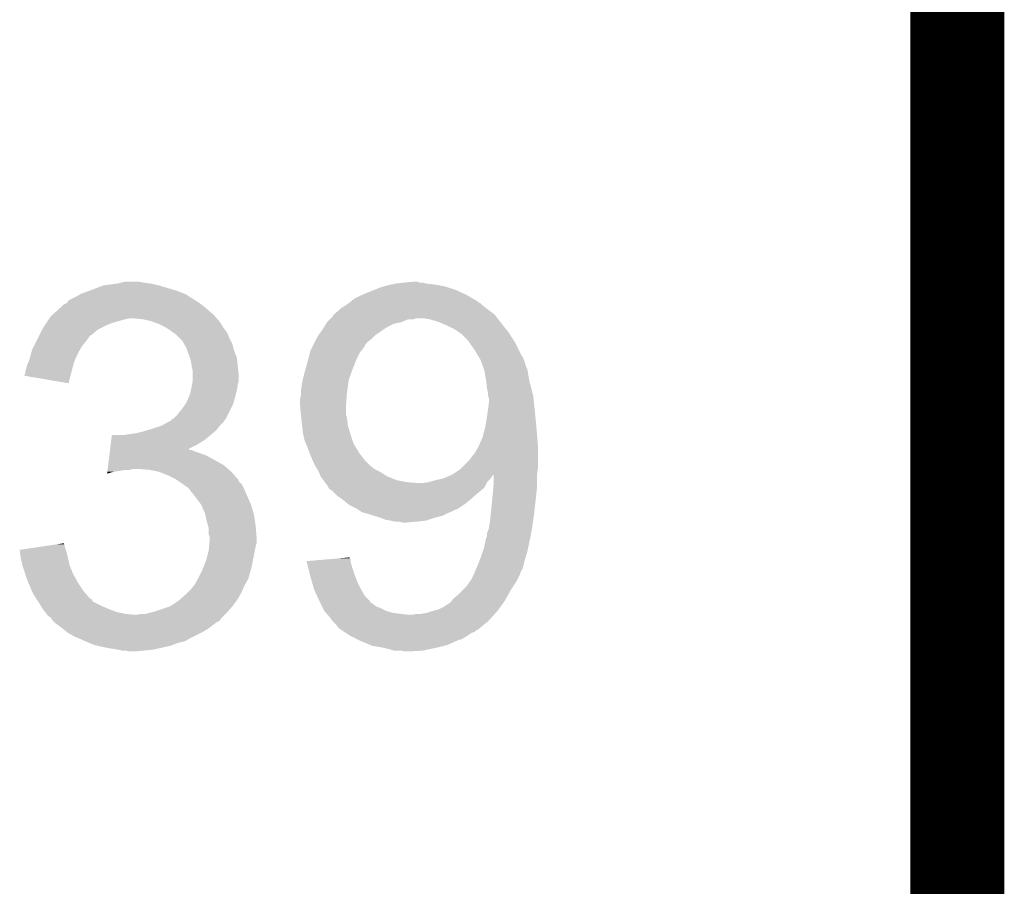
# Model space of a CAD drawing. Extents: x -4 to 126, y -8 to 66.
# Tile 196 of 256: x 123.23 to 125.89, y 6.28 to 8.61. Entities that reach past the tile are written whole.
import ezdxf

# ---------------------------------------------------------------- set-up
doc = ezdxf.new("R2010")
doc.units = 0
doc.layers.add('CLICKER_2_FOR_TMPM4L4A_V104_GKO', color=14, linetype='CONTINUOUS')
doc.layers.add('CLICKER_2_FOR_TMPM4L4A_V104_GTO', color=11, linetype='CONTINUOUS')

msp = doc.modelspace()

# ---------------------------------------------------------------- linework, layer by layer
at = {"layer": 'CLICKER_2_FOR_TMPM4L4A_V104_GKO', "const_width": 0.254}
msp.add_lwpolyline([(125.76302, -3.95986), (125.76302, 61.83376)], dxfattribs=at)
at = {"layer": 'CLICKER_2_FOR_TMPM4L4A_V104_GTO'}
for points in [[(123.456702, 7.89686), (123.4948, 7.90194), (123.606558, 7.89686), (123.583698, 7.90194)], [(123.4948, 7.90194), (123.50496, 7.90448), (123.583698, 7.90194), (123.56592, 7.90448)], [(123.50496, 7.90448), (123.515122, 7.90702), (123.56592, 7.90448), (123.550682, 7.90702)], [(124.223778, 7.89686), (124.23521, 7.8994), (124.364746, 7.89686), (124.35078, 7.8994)], [(124.23521, 7.8994), (124.246642, 7.90194), (124.35078, 7.8994), (124.327922, 7.90194)], [(124.246642, 7.90194), (124.2695, 7.90448), (124.327922, 7.90194), (124.317762, 7.90448)], [(124.2695, 7.90448), (124.294878, 7.907018), (124.310144, 7.90448), (124.305064, 7.907018)], [(124.294878, 7.907018), (124.294898, 7.90702), (124.305064, 7.907018), (124.294898, 7.90702)], [(123.391498, 7.871456), (123.39574, 7.874), (123.68276, 7.871456), (123.676404, 7.874)], [(123.39574, 7.874), (123.4167, 7.881622), (123.676404, 7.874), (123.65736, 7.881622)], [(123.4167, 7.881622), (123.42368, 7.88416), (123.65736, 7.881622), (123.6489, 7.88416)], [(123.42368, 7.88416), (123.456702, 7.89686), (123.6489, 7.88416), (123.606558, 7.89686)], [(124.156046, 7.87146), (124.1679, 7.87654), (124.43714, 7.87146), (124.425964, 7.87654)], [(124.1679, 7.87654), (124.186946, 7.88416), (124.425964, 7.87654), (124.4092, 7.88416)], [(124.186946, 7.88416), (124.206, 7.891782), (124.4092, 7.88416), (124.386332, 7.891782)], [(124.206, 7.891782), (124.214878, 7.894318), (124.386332, 7.891782), (124.378722, 7.894318)], [(124.214878, 7.894318), (124.223778, 7.89686), (124.378722, 7.894318), (124.364746, 7.89686)], [(123.3424, 7.83844), (123.350024, 7.84606), (123.730004, 7.83844), (123.72086, 7.84606)], [(123.350024, 7.84606), (123.357642, 7.848604), (123.72086, 7.84606), (123.717046, 7.848604)], [(123.357642, 7.848604), (123.362726, 7.856222), (123.717046, 7.848604), (123.70562, 7.856222)], [(123.362726, 7.856222), (123.377958, 7.86384), (123.70562, 7.856222), (123.692918, 7.86384)], [(123.377958, 7.86384), (123.383038, 7.86638), (123.692918, 7.86384), (123.68911, 7.86638)], [(123.383038, 7.86638), (123.387272, 7.86892), (123.68911, 7.86638), (123.6853, 7.86892)], [(123.387272, 7.86892), (123.391498, 7.871456), (123.6853, 7.86892), (123.68276, 7.871456)], [(124.11202, 7.84352), (124.11879, 7.848598), (124.48032, 7.84352), (124.47524, 7.848598)], [(124.11879, 7.848598), (124.122176, 7.851138), (124.47524, 7.848598), (124.470164, 7.851138)], [(124.122176, 7.851138), (124.12218, 7.85114), (124.470164, 7.851138), (124.470162, 7.85114)], [(124.12218, 7.85114), (124.125352, 7.853678), (124.470162, 7.85114), (124.467622, 7.853678)], [(124.125352, 7.853678), (124.134882, 7.861302), (124.467622, 7.853678), (124.454554, 7.861302)], [(124.134882, 7.861302), (124.15012, 7.86892), (124.454554, 7.861302), (124.441496, 7.86892)], [(124.15012, 7.86892), (124.156046, 7.87146), (124.441496, 7.86892), (124.43714, 7.87146)], [(123.320048, 7.81812), (123.336812, 7.83336), (123.753882, 7.81812), (123.7361, 7.83336)], [(123.336812, 7.83336), (123.3424, 7.83844), (123.7361, 7.83336), (123.730004, 7.83844)], [(124.078998, 7.818118), (124.08408, 7.8232), (124.513342, 7.818118), (124.506568, 7.8232)], [(124.08408, 7.8232), (124.091702, 7.828282), (124.506568, 7.8232), (124.499792, 7.828282)], [(124.091702, 7.828282), (124.09678, 7.83336), (124.499792, 7.828282), (124.49302, 7.83336)], [(124.09678, 7.83336), (124.099322, 7.835902), (124.49302, 7.83336), (124.489844, 7.835902)], [(124.099322, 7.835902), (124.112016, 7.843518), (124.489844, 7.835902), (124.480322, 7.843518)], [(124.112016, 7.843518), (124.11202, 7.84352), (124.480322, 7.843518), (124.48032, 7.84352)], [(123.297526, 7.78764), (123.302606, 7.79526), (123.46178, 7.78764), (123.479558, 7.79526)], [(123.302606, 7.79526), (123.30938, 7.80542), (123.479558, 7.79526), (123.51512, 7.80542)], [(123.30938, 7.80542), (123.311074, 7.80796), (123.51512, 7.80542), (123.527818, 7.80796)], [(123.311074, 7.80796), (123.314462, 7.81304), (123.762772, 7.80796), (123.758328, 7.81304)], [(123.314462, 7.81304), (123.320048, 7.81812), (123.758328, 7.81304), (123.753882, 7.81812)], [(123.563378, 7.80542), (123.537982, 7.80796), (123.764994, 7.80542), (123.762772, 7.80796)], [(123.586238, 7.80034), (123.563378, 7.80542), (123.769438, 7.80034), (123.764994, 7.80542)], [(123.593018, 7.797798), (123.586238, 7.80034), (123.77166, 7.797798), (123.769438, 7.80034)], [(123.60656, 7.79272), (123.593018, 7.797798), (123.774836, 7.79272), (123.77166, 7.797798)], [(123.6218, 7.7851), (123.60656, 7.79272), (123.779598, 7.7851), (123.774836, 7.79272)], [(124.050108, 7.780022), (124.058046, 7.792722), (124.21616, 7.780022), (124.239024, 7.792722)], [(124.058046, 7.792722), (124.061222, 7.797802), (124.239024, 7.792722), (124.261882, 7.797802)], [(124.061222, 7.797802), (124.068836, 7.80542), (124.261882, 7.797802), (124.279664, 7.80542)], [(124.068836, 7.80542), (124.068838, 7.805422), (124.279664, 7.80542), (124.294904, 7.805422)], [(124.068838, 7.805422), (124.071376, 7.80796), (124.294904, 7.805422), (124.299984, 7.80796)], [(124.071376, 7.80796), (124.07646, 7.813046), (124.521244, 7.80796), (124.517288, 7.813046)], [(124.07646, 7.813046), (124.076466, 7.815586), (124.517288, 7.813046), (124.515312, 7.815586)], [(124.076466, 7.815586), (124.078998, 7.818118), (124.515312, 7.815586), (124.513342, 7.818118)], [(124.338082, 7.80542), (124.322838, 7.80796), (124.523218, 7.80542), (124.521244, 7.80796)], [(124.363482, 7.7978), (124.338082, 7.80542), (124.529146, 7.7978), (124.523218, 7.80542)], [(124.369198, 7.79526), (124.363482, 7.7978), (124.53112, 7.79526), (124.529146, 7.7978)], [(124.38634, 7.78764), (124.369198, 7.79526), (124.537216, 7.78764), (124.53112, 7.79526)], [(123.28398, 7.76224), (123.2916, 7.77748), (123.423674, 7.76224), (123.44146, 7.77748)], [(123.2916, 7.77748), (123.294142, 7.782562), (123.44146, 7.77748), (123.451624, 7.782562)], [(123.294142, 7.782562), (123.297526, 7.78764), (123.451624, 7.782562), (123.46178, 7.78764)], [(123.634498, 7.777482), (123.6218, 7.7851), (123.78436, 7.777482), (123.779598, 7.7851)], [(123.634504, 7.777478), (123.634498, 7.777482), (123.784362, 7.777478), (123.78436, 7.777482)], [(123.637888, 7.77494), (123.634504, 7.777478), (123.7869, 7.77494), (123.784362, 7.777478)], [(123.64466, 7.76986), (123.637888, 7.77494), (123.790288, 7.76986), (123.7869, 7.77494)], [(123.64847, 7.76732), (123.64466, 7.76986), (123.79198, 7.76732), (123.790288, 7.76986)], [(123.65228, 7.76478), (123.64847, 7.76732), (123.792996, 7.76478), (123.79198, 7.76732)], [(124.037636, 7.76224), (124.04852, 7.77748), (124.19076, 7.76224), (124.212528, 7.77748)], [(124.04852, 7.77748), (124.050108, 7.780022), (124.212528, 7.77748), (124.21616, 7.780022)], [(124.406662, 7.777478), (124.38634, 7.78764), (124.545346, 7.777478), (124.537216, 7.78764)], [(124.418092, 7.769858), (124.406662, 7.777478), (124.55144, 7.769858), (124.545346, 7.777478)], [(124.421902, 7.767318), (124.418092, 7.769858), (124.553058, 7.767318), (124.55144, 7.769858)], [(124.44222, 7.747), (124.421902, 7.767318), (124.565986, 7.747), (124.553058, 7.767318)], [(123.268738, 7.731758), (123.27509, 7.74446), (123.398278, 7.731758), (123.40844, 7.74446)], [(123.27509, 7.74446), (123.28017, 7.75462), (123.40844, 7.74446), (123.41606, 7.75462)], [(123.28017, 7.75462), (123.283976, 7.762232), (123.41606, 7.75462), (123.421136, 7.762232)], [(123.283976, 7.762232), (123.28398, 7.76224), (123.421136, 7.762232), (123.423674, 7.76224)], [(123.66244, 7.75462), (123.65228, 7.76478), (123.79706, 7.75462), (123.792996, 7.76478)], [(123.670058, 7.747), (123.66244, 7.75462), (123.800872, 7.747), (123.79706, 7.75462)], [(123.674416, 7.739378), (123.670058, 7.747), (123.804682, 7.739378), (123.800872, 7.747)], [(123.68022, 7.729222), (123.674416, 7.739378), (123.807584, 7.729222), (123.804682, 7.739378)], [(124.02058, 7.729222), (124.02566, 7.73938), (124.160282, 7.729222), (124.165374, 7.73938)], [(124.02566, 7.73938), (124.02567, 7.739402), (124.165374, 7.73938), (124.1679, 7.739402)], [(124.02567, 7.739402), (124.026932, 7.741926), (124.1679, 7.739402), (124.167908, 7.741926)], [(124.026932, 7.741926), (124.03201, 7.75208), (124.167908, 7.741926), (124.1806, 7.75208)], [(124.03201, 7.75208), (124.035822, 7.7597), (124.1806, 7.75208), (124.18822, 7.7597)], [(124.035822, 7.7597), (124.037636, 7.76224), (124.18822, 7.7597), (124.19076, 7.76224)], [(124.445778, 7.741918), (124.44222, 7.747), (124.56922, 7.741918), (124.565986, 7.747)], [(124.46, 7.721602), (124.445778, 7.741918), (124.57938, 7.721602), (124.56922, 7.741918)], [(123.256042, 7.693662), (123.26158, 7.713978), (123.379088, 7.693662), (123.38812, 7.713978)], [(123.26158, 7.713978), (123.26366, 7.7216), (123.38812, 7.713978), (123.392474, 7.7216)], [(123.26366, 7.7216), (123.268738, 7.731758), (123.392474, 7.7216), (123.398278, 7.731758)], [(123.683078, 7.7216), (123.68022, 7.729222), (123.80976, 7.7216), (123.807584, 7.729222)], [(123.68784, 7.7089), (123.683078, 7.7216), (123.814524, 7.7089), (123.80976, 7.7216)], [(124.01042, 7.69874), (124.014864, 7.71652), (124.14123, 7.69874), (124.15012, 7.71652)], [(124.014864, 7.71652), (124.0155, 7.719062), (124.15012, 7.71652), (124.152152, 7.719062)], [(124.0155, 7.719062), (124.02058, 7.729222), (124.152152, 7.719062), (124.160282, 7.729222)], [(124.469146, 7.70636), (124.46, 7.721602), (124.587002, 7.70636), (124.57938, 7.721602)], [(123.25096, 7.683502), (123.25477, 7.69112), (123.37588, 7.683502), (123.377958, 7.69112)], [(123.25477, 7.69112), (123.256042, 7.693662), (123.377958, 7.69112), (123.379088, 7.693662)], [(123.69038, 7.701278), (123.68784, 7.7089), (123.81738, 7.701278), (123.814524, 7.7089)], [(123.692918, 7.693662), (123.69038, 7.701278), (123.818142, 7.693662), (123.81738, 7.701278)], [(123.69546, 7.67842), (123.692918, 7.693662), (123.819666, 7.67842), (123.818142, 7.693662)], [(124.002436, 7.6708), (124.009694, 7.6962), (124.1298, 7.6708), (124.13996, 7.6962)], [(124.009694, 7.6962), (124.01042, 7.69874), (124.13996, 7.6962), (124.14123, 7.69874)], [(124.470672, 7.703816), (124.469146, 7.70636), (124.58954, 7.703816), (124.587002, 7.70636)], [(124.47524, 7.6962), (124.470672, 7.703816), (124.59208, 7.6962), (124.58954, 7.703816)], [(124.477088, 7.691118), (124.47524, 7.6962), (124.594622, 7.691118), (124.59208, 7.6962)], [(124.480784, 7.680958), (124.477088, 7.691118), (124.597162, 7.680958), (124.594622, 7.691118)], [(123.24588, 7.66318), (123.245882, 7.665722), (123.37034, 7.66318), (123.371032, 7.665722)], [(123.24588, 7.658106), (123.24588, 7.66318), (123.369068, 7.658106), (123.37034, 7.66318)], [(123.245882, 7.665722), (123.248418, 7.67334), (123.371032, 7.665722), (123.37311, 7.67334)], [(123.248418, 7.67334), (123.25096, 7.683502), (123.37311, 7.67334), (123.37588, 7.683502)], [(123.69597, 7.67588), (123.69546, 7.67842), (123.81992, 7.67588), (123.819666, 7.67842)], [(123.698, 7.665722), (123.69597, 7.67588), (123.82105, 7.665722), (123.81992, 7.67588)], [(123.698, 7.653018), (123.698, 7.665722), (123.82246, 7.653018), (123.82105, 7.665722)], [(123.99518, 7.642862), (124.00026, 7.66318), (124.119642, 7.642862), (124.127028, 7.66318)], [(124.00026, 7.66318), (124.002436, 7.6708), (124.127028, 7.66318), (124.1298, 7.6708)], [(124.4854, 7.668258), (124.480784, 7.680958), (124.60224, 7.668258), (124.597162, 7.680958)], [(124.49048, 7.640322), (124.4854, 7.668258), (124.606896, 7.640322), (124.60224, 7.668258)], [(123.24334, 7.653038), (123.243346, 7.655566), (123.367796, 7.653038), (123.36843, 7.655566)], [(123.3627, 7.632702), (123.24334, 7.653038), (123.3627, 7.632702), (123.367796, 7.653038)], [(123.243346, 7.655566), (123.24588, 7.658106), (123.36843, 7.655566), (123.369068, 7.658106)], [(123.696306, 7.63016), (123.697998, 7.640318), (123.81992, 7.63016), (123.82246, 7.640318)], [(123.697998, 7.640318), (123.698, 7.640322), (123.82246, 7.640318), (123.82246, 7.640322)], [(123.698, 7.640322), (123.698, 7.653018), (123.82246, 7.640322), (123.82246, 7.653018)], [(123.9901, 7.612382), (123.99518, 7.64286), (124.115286, 7.612382), (124.11964, 7.64286)], [(123.99518, 7.64286), (123.99518, 7.642862), (124.11964, 7.64286), (124.119642, 7.642862)], [(124.490764, 7.637778), (124.49048, 7.640322), (124.60732, 7.637778), (124.606896, 7.640322)], [(124.492738, 7.62), (124.490764, 7.637778), (124.6124, 7.62), (124.60732, 7.637778)], [(123.69038, 7.602222), (123.693202, 7.61492), (123.814204, 7.602222), (123.81738, 7.61492)], [(123.693202, 7.61492), (123.69546, 7.62508), (123.81738, 7.61492), (123.819072, 7.62508)], [(123.69546, 7.62508), (123.696306, 7.63016), (123.819072, 7.62508), (123.81992, 7.63016)], [(123.9901, 7.6073), (123.9901, 7.612382), (124.11456, 7.6073), (124.115286, 7.612382)], [(123.9901, 7.599682), (123.9901, 7.6073), (124.114014, 7.599682), (124.11456, 7.6073)], [(124.49302, 7.61746), (124.492738, 7.62), (124.613036, 7.61746), (124.6124, 7.62)], [(124.49556, 7.607298), (124.49302, 7.61746), (124.615576, 7.607298), (124.613036, 7.61746)], [(124.495562, 7.599678), (124.49556, 7.607298), (124.61748, 7.599678), (124.615576, 7.607298)], [(123.678404, 7.57682), (123.68022, 7.57936), (123.80722, 7.57682), (123.807944, 7.57936)], [(123.68022, 7.57936), (123.686992, 7.5946), (123.807944, 7.57936), (123.8123, 7.5946)], [(123.686992, 7.5946), (123.69038, 7.602222), (123.8123, 7.5946), (123.814204, 7.602222)], [(123.98756, 7.589522), (123.9901, 7.599682), (124.11329, 7.589522), (124.114014, 7.599682)], [(123.98756, 7.576818), (123.98756, 7.589522), (124.112382, 7.576818), (124.11329, 7.589522)], [(124.4981, 7.592056), (124.495562, 7.599678), (124.618328, 7.592056), (124.61748, 7.599678)], [(124.497422, 7.57682), (124.4981, 7.5819), (124.62002, 7.57682), (124.619456, 7.5819)], [(124.4981, 7.5819), (124.4981, 7.592056), (124.619456, 7.5819), (124.618328, 7.592056)], [(123.657362, 7.548882), (123.66752, 7.56158), (123.793248, 7.548882), (123.799598, 7.56158)], [(123.66752, 7.56158), (123.678404, 7.57682), (123.799598, 7.56158), (123.80722, 7.57682)], [(123.988022, 7.57174), (123.98756, 7.576818), (124.11202, 7.57174), (124.112382, 7.576818)], [(123.9901, 7.548882), (123.988022, 7.57174), (124.11202, 7.548882), (124.11202, 7.57174)], [(124.49302, 7.5438), (124.497422, 7.57682), (124.623322, 7.5438), (124.62002, 7.57682)], [(123.614182, 7.5184), (123.632472, 7.52856), (123.771658, 7.5184), (123.781818, 7.52856)], [(123.632472, 7.52856), (123.637046, 7.5311), (123.781818, 7.52856), (123.783088, 7.5311)], [(123.637046, 7.5311), (123.63958, 7.531122), (123.783088, 7.5311), (123.7831, 7.531122)], [(123.63958, 7.531122), (123.639586, 7.533636), (123.7831, 7.531122), (123.784358, 7.533636)], [(123.639586, 7.533636), (123.639588, 7.533644), (123.784358, 7.533636), (123.784364, 7.533644)], [(123.639588, 7.533644), (123.64339, 7.53618), (123.784364, 7.533644), (123.786898, 7.53618)], [(123.64339, 7.53618), (123.647202, 7.538722), (123.786898, 7.53618), (123.788168, 7.538722)], [(123.647202, 7.538722), (123.657362, 7.548882), (123.788168, 7.538722), (123.793248, 7.548882)], [(123.9901, 7.54888), (123.9901, 7.548882), (124.112022, 7.54888), (124.11202, 7.548882)], [(123.99123, 7.53872), (123.9901, 7.54888), (124.11456, 7.53872), (124.112022, 7.54888)], [(123.99264, 7.52602), (123.99123, 7.53872), (124.116148, 7.52602), (124.11456, 7.53872)], [(123.993402, 7.518402), (123.99264, 7.52602), (124.1171, 7.518402), (124.116148, 7.52602)], [(124.48794, 7.513318), (124.490056, 7.52602), (124.626256, 7.513318), (124.6251, 7.52602)], [(124.490056, 7.52602), (124.49302, 7.5438), (124.6251, 7.52602), (124.623322, 7.5438)], [(123.5456, 7.49808), (123.565918, 7.50316), (123.752354, 7.49808), (123.758452, 7.50316)], [(123.565918, 7.50316), (123.574378, 7.505698), (123.758452, 7.50316), (123.761498, 7.505698)], [(123.574378, 7.505698), (123.59132, 7.51078), (123.761498, 7.505698), (123.765562, 7.51078)], [(123.59132, 7.51078), (123.614174, 7.518398), (123.765562, 7.51078), (123.771658, 7.518398)], [(123.614174, 7.518398), (123.614182, 7.5184), (123.771658, 7.518398), (123.771658, 7.5184)], [(123.99518, 7.500622), (123.993402, 7.518402), (124.122434, 7.500622), (124.1171, 7.518402)], [(123.996874, 7.493), (123.99518, 7.500622), (124.12472, 7.493), (124.122434, 7.500622)], [(124.483784, 7.49808), (124.48794, 7.513318), (124.62764, 7.49808), (124.626256, 7.513318)], [(123.476476, 7.467602), (123.478028, 7.4803), (123.7107, 7.467602), (123.731018, 7.4803)], [(123.478028, 7.4803), (123.47958, 7.493), (123.731018, 7.4803), (123.746258, 7.493)], [(123.512582, 7.493), (123.52782, 7.49554), (123.746258, 7.493), (123.749306, 7.49554)], [(123.52782, 7.49554), (123.5456, 7.49808), (123.749306, 7.49554), (123.752354, 7.49808)], [(124.00026, 7.477762), (123.996874, 7.493), (124.1298, 7.477762), (124.12472, 7.493)], [(124.003528, 7.47014), (124.00026, 7.477762), (124.13234, 7.47014), (124.1298, 7.477762)], [(124.471288, 7.465062), (124.48032, 7.485378), (124.63018, 7.465062), (124.628618, 7.485378)], [(124.48032, 7.485378), (124.483784, 7.49808), (124.628618, 7.485378), (124.62764, 7.49808)], [(123.473684, 7.44474), (123.474304, 7.44982), (123.71578, 7.44474), (123.700542, 7.44982)], [(123.474304, 7.44982), (123.474614, 7.452358), (123.700542, 7.44982), (123.695464, 7.452358)], [(123.474614, 7.452358), (123.474616, 7.45236), (123.695464, 7.452358), (123.690386, 7.45236)], [(123.474616, 7.45236), (123.474924, 7.454894), (123.690386, 7.45236), (123.687846, 7.454894)], [(123.474924, 7.454894), (123.474926, 7.4549), (123.687846, 7.454894), (123.685392, 7.4549)], [(123.474926, 7.4549), (123.476476, 7.467602), (123.685392, 7.4549), (123.7107, 7.467602)], [(124.00788, 7.45998), (124.003528, 7.47014), (124.138436, 7.45998), (124.13234, 7.47014)], [(124.013596, 7.444742), (124.00788, 7.45998), (124.147578, 7.444742), (124.138436, 7.45998)], [(124.46, 7.444742), (124.47016, 7.46252), (124.63018, 7.444742), (124.63018, 7.46252)], [(124.47016, 7.46252), (124.471288, 7.465062), (124.63018, 7.46252), (124.63018, 7.465062)], [(123.469652, 7.41172), (123.472754, 7.43712), (123.78182, 7.41172), (123.736102, 7.43712)], [(123.472754, 7.43712), (123.473684, 7.44474), (123.736102, 7.43712), (123.71578, 7.44474)], [(124.0155, 7.43966), (124.013596, 7.444742), (124.151532, 7.43966), (124.147578, 7.444742)], [(124.02312, 7.421882), (124.0155, 7.43966), (124.16536, 7.421882), (124.151532, 7.43966)], [(124.02312, 7.42188), (124.02312, 7.421882), (124.165362, 7.42188), (124.16536, 7.421882)], [(124.0282, 7.41172), (124.02312, 7.42188), (124.17552, 7.41172), (124.165362, 7.42188)], [(124.4219, 7.40156), (124.444758, 7.424418), (124.63018, 7.40156), (124.63018, 7.424418)], [(124.444758, 7.424418), (124.44984, 7.43204), (124.63018, 7.424418), (124.63018, 7.43204)], [(124.44984, 7.43204), (124.46, 7.444742), (124.63018, 7.43204), (124.63018, 7.444742)], [(123.466864, 7.388892), (123.46748, 7.39394), (123.466864, 7.388892), (123.484638, 7.39394)], [(123.46748, 7.39394), (123.46779, 7.39648), (123.484638, 7.39394), (123.50242, 7.39648)], [(123.46779, 7.39648), (123.4681, 7.39902), (123.50242, 7.39648), (123.515118, 7.39902)], [(123.4681, 7.39902), (123.46841, 7.40156), (123.527818, 7.39902), (123.537978, 7.40156)], [(123.46841, 7.40156), (123.469652, 7.41172), (123.793432, 7.40156), (123.78182, 7.41172)], [(123.58116, 7.39902), (123.550682, 7.40156), (123.796336, 7.39902), (123.793432, 7.40156)], [(123.606558, 7.39394), (123.58116, 7.39902), (123.80214, 7.39394), (123.796336, 7.39902)], [(123.63196, 7.38378), (123.606558, 7.39394), (123.81117, 7.38378), (123.80214, 7.39394)], [(124.03074, 7.40664), (124.0282, 7.41172), (124.18187, 7.40664), (124.17552, 7.41172)], [(124.03379, 7.40156), (124.03074, 7.40664), (124.18822, 7.40156), (124.18187, 7.40664)], [(124.03836, 7.393942), (124.03379, 7.40156), (124.203454, 7.393942), (124.18822, 7.40156)], [(124.038362, 7.393938), (124.03836, 7.393942), (124.20346, 7.393938), (124.203454, 7.393942)], [(124.04344, 7.381242), (124.038362, 7.393938), (124.22378, 7.381242), (124.20346, 7.393938)], [(124.39904, 7.38632), (124.421896, 7.401558), (124.62764, 7.38632), (124.63018, 7.401558)], [(124.421896, 7.401558), (124.4219, 7.40156), (124.63018, 7.401558), (124.63018, 7.40156)], [(123.652278, 7.37362), (123.63196, 7.38378), (123.820198, 7.37362), (123.81117, 7.38378)], [(123.656098, 7.371074), (123.652278, 7.37362), (123.82246, 7.371074), (123.820198, 7.37362)], [(123.65991, 7.368534), (123.656098, 7.371074), (123.822466, 7.368534), (123.82246, 7.371074)], [(123.66752, 7.36346), (123.65991, 7.368534), (123.82754, 7.36346), (123.822466, 7.368534)], [(124.04344, 7.38124), (124.04344, 7.381242), (124.223786, 7.38124), (124.22378, 7.381242)], [(124.05106, 7.371082), (124.04344, 7.38124), (124.249178, 7.371082), (124.223786, 7.38124)], [(124.05487, 7.366), (124.05106, 7.371082), (124.274578, 7.366), (124.249178, 7.371082)], [(124.33554, 7.366), (124.35332, 7.37108), (124.49302, 7.366), (124.4981, 7.37108)], [(124.35332, 7.37108), (124.376168, 7.376158), (124.4981, 7.37108), (124.503178, 7.376158)], [(124.376168, 7.376158), (124.376178, 7.37616), (124.503178, 7.376158), (124.503178, 7.37616)], [(124.376178, 7.37616), (124.393324, 7.38378), (124.503178, 7.37616), (124.50826, 7.38378)], [(124.393324, 7.38378), (124.398958, 7.386284), (124.50826, 7.38378), (124.510762, 7.386284)], [(124.398958, 7.386284), (124.399034, 7.386318), (124.62764, 7.386284), (124.62764, 7.386318)], [(124.399034, 7.386318), (124.39904, 7.38632), (124.62764, 7.386318), (124.62764, 7.38632)], [(124.5108, 7.360918), (124.510762, 7.386284), (124.62764, 7.360918), (124.62764, 7.386284)], [(123.670912, 7.360916), (123.66752, 7.36346), (123.830082, 7.360916), (123.82754, 7.36346)], [(123.67768, 7.35584), (123.670912, 7.360916), (123.83262, 7.35584), (123.830082, 7.360916)], [(123.6853, 7.35076), (123.67768, 7.35584), (123.83516, 7.35076), (123.83262, 7.35584)], [(123.687838, 7.34822), (123.6853, 7.35076), (123.83643, 7.34822), (123.83516, 7.35076)], [(123.689814, 7.34568), (123.687838, 7.34822), (123.8377, 7.34568), (123.83643, 7.34822)], [(123.703646, 7.3279), (123.689814, 7.34568), (123.84532, 7.3279), (123.8377, 7.34568)], [(124.056776, 7.36346), (124.05487, 7.366), (124.30506, 7.36346), (124.274578, 7.366)], [(124.05868, 7.36092), (124.056776, 7.36346), (124.490478, 7.36092), (124.491748, 7.36346)], [(124.063758, 7.353302), (124.05868, 7.36092), (124.486668, 7.353302), (124.490478, 7.36092)], [(124.065032, 7.350758), (124.063758, 7.353302), (124.485396, 7.350758), (124.486668, 7.353302)], [(124.066298, 7.348224), (124.065032, 7.350758), (124.482354, 7.348224), (124.485396, 7.350758)], [(124.068834, 7.345686), (124.066298, 7.348224), (124.47931, 7.345686), (124.482354, 7.348224)], [(124.071374, 7.34568), (124.068834, 7.345686), (124.479302, 7.34568), (124.47931, 7.345686)], [(124.078998, 7.33806), (124.071374, 7.34568), (124.47016, 7.33806), (124.479302, 7.34568)], [(124.320298, 7.36346), (124.335514, 7.365996), (124.491748, 7.36346), (124.493018, 7.365996)], [(124.335514, 7.365996), (124.33554, 7.366), (124.493018, 7.365996), (124.49302, 7.366)], [(124.50826, 7.33298), (124.509644, 7.34822), (124.625946, 7.33298), (124.62764, 7.34822)], [(124.509644, 7.34822), (124.5108, 7.360918), (124.62764, 7.34822), (124.62764, 7.360918)], [(123.70562, 7.32536), (123.703646, 7.3279), (123.84645, 7.32536), (123.84532, 7.3279)], [(123.720858, 7.30504), (123.70562, 7.32536), (123.855482, 7.30504), (123.84645, 7.32536)], [(124.086618, 7.330442), (124.078998, 7.33806), (124.461272, 7.330442), (124.47016, 7.33806)], [(124.1044, 7.31774), (124.086618, 7.330442), (124.446452, 7.31774), (124.461272, 7.330442)], [(124.116594, 7.30758), (124.1044, 7.31774), (124.4346, 7.30758), (124.446452, 7.31774)], [(124.50318, 7.28218), (124.50826, 7.33298), (124.620302, 7.28218), (124.625946, 7.33298)], [(123.731018, 7.282182), (123.720858, 7.30504), (123.862338, 7.282182), (123.855482, 7.30504)], [(124.119642, 7.30504), (124.116594, 7.30758), (124.430788, 7.30504), (124.4346, 7.30758)], [(124.139958, 7.29488), (124.119642, 7.30504), (124.415546, 7.29488), (124.430788, 7.30504)], [(124.14377, 7.29234), (124.139958, 7.29488), (124.411736, 7.29234), (124.415546, 7.29488)], [(124.143772, 7.292338), (124.14377, 7.29234), (124.409196, 7.292338), (124.411736, 7.29234)], [(124.15139, 7.28726), (124.143772, 7.292338), (124.39904, 7.28726), (124.409196, 7.292338)], [(124.155196, 7.284722), (124.15139, 7.28726), (124.392694, 7.284722), (124.39904, 7.28726)], [(123.731584, 7.27964), (123.731018, 7.282182), (123.8631, 7.27964), (123.862338, 7.282182)], [(123.7361, 7.259318), (123.731584, 7.27964), (123.866228, 7.259318), (123.8631, 7.27964)], [(124.164092, 7.28218), (124.155196, 7.284722), (124.38634, 7.28218), (124.392694, 7.284722)], [(124.17298, 7.27964), (124.164092, 7.28218), (124.38126, 7.27964), (124.38634, 7.28218)], [(124.189498, 7.274558), (124.17298, 7.27964), (124.371098, 7.274558), (124.38126, 7.27964)], [(124.206002, 7.26948), (124.189498, 7.274558), (124.350782, 7.26948), (124.371098, 7.274558)], [(124.218698, 7.264402), (124.206002, 7.26948), (124.335544, 7.264402), (124.350782, 7.26948)], [(124.23394, 7.26186), (124.218698, 7.264402), (124.327918, 7.26186), (124.335544, 7.264402)], [(124.244098, 7.25932), (124.23394, 7.26186), (124.30252, 7.25932), (124.327918, 7.26186)], [(124.50064, 7.25932), (124.502896, 7.27964), (124.61697, 7.25932), (124.62002, 7.27964)], [(124.502896, 7.27964), (124.50318, 7.28218), (124.62002, 7.27964), (124.620302, 7.28218)], [(123.73973, 7.246622), (123.7361, 7.259318), (123.86818, 7.246622), (123.866228, 7.259318)], [(123.74118, 7.241544), (123.73973, 7.246622), (123.868572, 7.241544), (123.86818, 7.246622)], [(123.74118, 7.223764), (123.74118, 7.241544), (123.86994, 7.223764), (123.868572, 7.241544)], [(124.264418, 7.256782), (124.256796, 7.25932), (124.274602, 7.256782), (124.30252, 7.25932)], [(124.274582, 7.25678), (124.264418, 7.256782), (124.274582, 7.25678), (124.274602, 7.256782)], [(124.493022, 7.228844), (124.4981, 7.241544), (124.6124, 7.228844), (124.614304, 7.241544)], [(124.4981, 7.241544), (124.50064, 7.25932), (124.614304, 7.241544), (124.61697, 7.25932)], [(123.743718, 7.218684), (123.74118, 7.223764), (123.87033, 7.218684), (123.86994, 7.223764)], [(123.742872, 7.200898), (123.74372, 7.211058), (123.870718, 7.200898), (123.870718, 7.211058)], [(123.74372, 7.213602), (123.743718, 7.218684), (123.87072, 7.213602), (123.87033, 7.218684)], [(123.74372, 7.211058), (123.74372, 7.213602), (123.870718, 7.211058), (123.87072, 7.213602)], [(124.4854, 7.190742), (124.490484, 7.216144), (124.604378, 7.190742), (124.609726, 7.216144)], [(124.490484, 7.216144), (124.49302, 7.218686), (124.609726, 7.216144), (124.61026, 7.218686)], [(124.49302, 7.228842), (124.493022, 7.228844), (124.6124, 7.228842), (124.6124, 7.228844)], [(124.49302, 7.218686), (124.49302, 7.228842), (124.61026, 7.218686), (124.6124, 7.228842)], [(123.23066, 7.183122), (123.281868, 7.190738), (123.3551, 7.183122), (123.352562, 7.190738)], [(123.231606, 7.1755), (123.23066, 7.183122), (123.357638, 7.1755), (123.3551, 7.183122)], [(123.281868, 7.190738), (123.315996, 7.195814), (123.352562, 7.190738), (123.35256, 7.195814)], [(123.315996, 7.195814), (123.333076, 7.198354), (123.35256, 7.195814), (123.350026, 7.198354)], [(123.333076, 7.198354), (123.35002, 7.200874), (123.350026, 7.198354), (123.35002, 7.200874)], [(123.734254, 7.15518), (123.74118, 7.180582), (123.86056, 7.15518), (123.86564, 7.180582)], [(123.74118, 7.180582), (123.742238, 7.193278), (123.86564, 7.180582), (123.86818, 7.193278)], [(123.742238, 7.193278), (123.742872, 7.200898), (123.86818, 7.193278), (123.870718, 7.200898)], [(124.47778, 7.16788), (124.482012, 7.18058), (124.59843, 7.16788), (124.60224, 7.18058)], [(124.482012, 7.18058), (124.4854, 7.190742), (124.60224, 7.18058), (124.604378, 7.190742)], [(123.232866, 7.16534), (123.231606, 7.1755), (123.36018, 7.16534), (123.357638, 7.1755)], [(123.23318, 7.1628), (123.232866, 7.16534), (123.360746, 7.1628), (123.36018, 7.16534)], [(123.237698, 7.142478), (123.23318, 7.1628), (123.365262, 7.142478), (123.360746, 7.1628)], [(123.733562, 7.15264), (123.734254, 7.15518), (123.860136, 7.15264), (123.86056, 7.15518)], [(124.005366, 7.152642), (124.06383, 7.157714), (124.12472, 7.152642), (124.12472, 7.157714)], [(124.06383, 7.157714), (124.093108, 7.160254), (124.12472, 7.157714), (124.122186, 7.160254)], [(124.093108, 7.160254), (124.12218, 7.162776), (124.122186, 7.160254), (124.12218, 7.162776)], [(124.47016, 7.14756), (124.473016, 7.15518), (124.592714, 7.14756), (124.59462, 7.15518)], [(124.473016, 7.15518), (124.47778, 7.16788), (124.59462, 7.15518), (124.59843, 7.16788)], [(123.23826, 7.139942), (123.237698, 7.142478), (123.366278, 7.139942), (123.365262, 7.142478)], [(123.245882, 7.117078), (123.23826, 7.139942), (123.37542, 7.117078), (123.366278, 7.139942)], [(123.71324, 7.10692), (123.7234, 7.12724), (123.848586, 7.10692), (123.854392, 7.12724)], [(123.7234, 7.12724), (123.72848, 7.139938), (123.854392, 7.12724), (123.85802, 7.139938)], [(123.72848, 7.139938), (123.733562, 7.15264), (123.85802, 7.139938), (123.860136, 7.15264)], [(124.006002, 7.150096), (124.005366, 7.152642), (124.12472, 7.150096), (124.12472, 7.152642)], [(124.010434, 7.13232), (124.006002, 7.150096), (124.1298, 7.13232), (124.12472, 7.150096)], [(124.014234, 7.11708), (124.010434, 7.13232), (124.13488, 7.11708), (124.1298, 7.13232)], [(124.460506, 7.124698), (124.462538, 7.129776), (124.58446, 7.124698), (124.586998, 7.129776)], [(124.462538, 7.129776), (124.46254, 7.12978), (124.586998, 7.129776), (124.587, 7.12978)], [(124.46254, 7.12978), (124.463626, 7.132314), (124.587, 7.12978), (124.589534, 7.132314)], [(124.463626, 7.132314), (124.464716, 7.134858), (124.589534, 7.132314), (124.58954, 7.134858)], [(124.464716, 7.134858), (124.47016, 7.14756), (124.58954, 7.134858), (124.592714, 7.14756)], [(123.25096, 7.10184), (123.245882, 7.117078), (123.383888, 7.10184), (123.37542, 7.117078)], [(123.254226, 7.09422), (123.25096, 7.10184), (123.38812, 7.09422), (123.383888, 7.10184)], [(123.703082, 7.089142), (123.711786, 7.104378), (123.839152, 7.089142), (123.84786, 7.104378)], [(123.711786, 7.104378), (123.71324, 7.10692), (123.84786, 7.104378), (123.848586, 7.10692)], [(124.0155, 7.112), (124.014234, 7.11708), (124.136786, 7.112), (124.13488, 7.11708)], [(124.019854, 7.09676), (124.0155, 7.112), (124.1425, 7.09676), (124.136786, 7.112)], [(124.447302, 7.099302), (124.449842, 7.101844), (124.57303, 7.099302), (124.5743, 7.101844)], [(124.449842, 7.101844), (124.45746, 7.11708), (124.5743, 7.101844), (124.58192, 7.11708)], [(124.45746, 7.11708), (124.460506, 7.124698), (124.58192, 7.11708), (124.58446, 7.124698)], [(123.264026, 7.071358), (123.254226, 7.09422), (123.40336, 7.071358), (123.38812, 7.09422)], [(123.685298, 7.068818), (123.692922, 7.076442), (123.83008, 7.068818), (123.833346, 7.076442)], [(123.692922, 7.076442), (123.701048, 7.0866), (123.833346, 7.076442), (123.8377, 7.0866)], [(123.701048, 7.0866), (123.703082, 7.089142), (123.8377, 7.0866), (123.839152, 7.089142)], [(124.025658, 7.076442), (124.019854, 7.09676), (124.15266, 7.076442), (124.1425, 7.09676)], [(124.025658, 7.07644), (124.025658, 7.076442), (124.152662, 7.07644), (124.15266, 7.076442)], [(124.033866, 7.05866), (124.025658, 7.07644), (124.162822, 7.05866), (124.152662, 7.07644)], [(124.41428, 7.0612), (124.426982, 7.073902), (124.549592, 7.0612), (124.556522, 7.073902)], [(124.426982, 7.073902), (124.43714, 7.08406), (124.556522, 7.073902), (124.563292, 7.08406)], [(124.43714, 7.08406), (124.445604, 7.096758), (124.563292, 7.08406), (124.571758, 7.096758)], [(124.445604, 7.096758), (124.447302, 7.099302), (124.571758, 7.096758), (124.57303, 7.099302)], [(123.2662, 7.066282), (123.264026, 7.071358), (123.407804, 7.066282), (123.40336, 7.071358)], [(123.27382, 7.053578), (123.2662, 7.066282), (123.418928, 7.053578), (123.407804, 7.066282)], [(123.275514, 7.05104), (123.27382, 7.053578), (123.421148, 7.05104), (123.418928, 7.053578)], [(123.275518, 7.051032), (123.275514, 7.05104), (123.423684, 7.051032), (123.421148, 7.05104)], [(123.280596, 7.043418), (123.275518, 7.051032), (123.428766, 7.043418), (123.423684, 7.051032)], [(123.659902, 7.045962), (123.665612, 7.051038), (123.816292, 7.045962), (123.81992, 7.051038)], [(123.665612, 7.051038), (123.68276, 7.06628), (123.81992, 7.051038), (123.828628, 7.06628)], [(123.68276, 7.06628), (123.685298, 7.068818), (123.828628, 7.06628), (123.83008, 7.068818)], [(124.0409, 7.04342), (124.033866, 7.05866), (124.178056, 7.04342), (124.162822, 7.05866)], [(124.397768, 7.045958), (124.401582, 7.051042), (124.54128, 7.045958), (124.544052, 7.051042)], [(124.401582, 7.051042), (124.41428, 7.0612), (124.544052, 7.051042), (124.549592, 7.0612)], [(123.283982, 7.03834), (123.280596, 7.043418), (123.438922, 7.03834), (123.428766, 7.043418)], [(123.288554, 7.03072), (123.283982, 7.03834), (123.45416, 7.03072), (123.438922, 7.03834)], [(123.291598, 7.025642), (123.288554, 7.03072), (123.46601, 7.025642), (123.45416, 7.03072)], [(123.293506, 7.0231), (123.291598, 7.025642), (123.47194, 7.0231), (123.46601, 7.025642)], [(123.29922, 7.01548), (123.293506, 7.0231), (123.492262, 7.01548), (123.47194, 7.0231)], [(123.591318, 7.01548), (123.637044, 7.030722), (123.791982, 7.01548), (123.805044, 7.030722)], [(123.637044, 7.030722), (123.64085, 7.03326), (123.805044, 7.030722), (123.80722, 7.03326)], [(123.64085, 7.03326), (123.659902, 7.045962), (123.80722, 7.03326), (123.816292, 7.045962)], [(124.040904, 7.043414), (124.0409, 7.04342), (124.17806, 7.043414), (124.178056, 7.04342)], [(124.042174, 7.040874), (124.040904, 7.043414), (124.178074, 7.040874), (124.17806, 7.043414)], [(124.043442, 7.038338), (124.042174, 7.040874), (124.18314, 7.038338), (124.178074, 7.040874)], [(124.04725, 7.03072), (124.043442, 7.038338), (124.1933, 7.03072), (124.18314, 7.038338)], [(124.04979, 7.02564), (124.04725, 7.03072), (124.206, 7.02564), (124.1933, 7.03072)], [(124.053598, 7.018024), (124.04979, 7.02564), (124.221232, 7.018024), (124.206, 7.02564)], [(124.3457, 7.01802), (124.36348, 7.0231), (124.520958, 7.01802), (124.524654, 7.0231)], [(124.36348, 7.0231), (124.37872, 7.030722), (124.524654, 7.0231), (124.530198, 7.030722)], [(124.37872, 7.030722), (124.381264, 7.033262), (124.530198, 7.030722), (124.532044, 7.033262)], [(124.381264, 7.033262), (124.386342, 7.035802), (124.532044, 7.033262), (124.533892, 7.035802)], [(124.386342, 7.035802), (124.393962, 7.040882), (124.533892, 7.035802), (124.537588, 7.040882)], [(124.393962, 7.040882), (124.397768, 7.045958), (124.537588, 7.040882), (124.54128, 7.045958)], [(123.30303, 7.0104), (123.29922, 7.01548), (123.515122, 7.0104), (123.492262, 7.01548)], [(123.304936, 7.00786), (123.30303, 7.0104), (123.540518, 7.00786), (123.515122, 7.0104)], [(123.306838, 7.005322), (123.304936, 7.00786), (123.781824, 7.005322), (123.784362, 7.00786)], [(123.314458, 7.000242), (123.306838, 7.005322), (123.776744, 7.000242), (123.781824, 7.005322)], [(123.316156, 6.997696), (123.314458, 7.000242), (123.774198, 6.997696), (123.776744, 7.000242)], [(123.31954, 6.99262), (123.316156, 6.997696), (123.771654, 6.99262), (123.774198, 6.997696)], [(123.540518, 7.00786), (123.550684, 7.007862), (123.784362, 7.00786), (123.784364, 7.007862)], [(123.550684, 7.007862), (123.555764, 7.0104), (123.784364, 7.007862), (123.786902, 7.0104)], [(123.571002, 7.0104), (123.591318, 7.01548), (123.786902, 7.0104), (123.791982, 7.01548)], [(124.053604, 7.018018), (124.053598, 7.018024), (124.221242, 7.018018), (124.221232, 7.018024)], [(124.057956, 7.01294), (124.053604, 7.018018), (124.239022, 7.01294), (124.221242, 7.018018)], [(124.060134, 7.0104), (124.057956, 7.01294), (124.25934, 7.0104), (124.239022, 7.01294)], [(124.06231, 7.00786), (124.060134, 7.0104), (124.282202, 7.00786), (124.25934, 7.0104)], [(124.06884, 7.00024), (124.06231, 7.00786), (124.504796, 7.00024), (124.511722, 7.00786)], [(124.07646, 6.990082), (124.06884, 7.00024), (124.49556, 6.990082), (124.504796, 7.00024)], [(124.292362, 7.00786), (124.302522, 7.0104), (124.511722, 7.00786), (124.514032, 7.0104)], [(124.315222, 7.0104), (124.330462, 7.012942), (124.514032, 7.0104), (124.516342, 7.012942)], [(124.330462, 7.012942), (124.345692, 7.018018), (124.516342, 7.012942), (124.520958, 7.018018)], [(124.345692, 7.018018), (124.3457, 7.01802), (124.520958, 7.018018), (124.520958, 7.01802)], [(123.319542, 6.992618), (123.31954, 6.99262), (123.771654, 6.992618), (123.771654, 6.99262)], [(123.322082, 6.990078), (123.319542, 6.992618), (123.766578, 6.990078), (123.771654, 6.992618)], [(123.327158, 6.985002), (123.322082, 6.990078), (123.758962, 6.985002), (123.766578, 6.990078)], [(123.327162, 6.985), (123.327158, 6.985002), (123.75896, 6.985), (123.758962, 6.985002)], [(123.34494, 6.9723), (123.327162, 6.985), (123.742026, 6.9723), (123.75896, 6.985)], [(123.347992, 6.969758), (123.34494, 6.9723), (123.738638, 6.969758), (123.742026, 6.9723)], [(123.357134, 6.96214), (123.347992, 6.969758), (123.72594, 6.96214), (123.738638, 6.969758)], [(124.076464, 6.990078), (124.07646, 6.990082), (124.495558, 6.990078), (124.49556, 6.990082)], [(124.086618, 6.97992), (124.076464, 6.990078), (124.483138, 6.97992), (124.495558, 6.990078)], [(124.089154, 6.974854), (124.086618, 6.97992), (124.476946, 6.974854), (124.483138, 6.97992)], [(124.091678, 6.97484), (124.089154, 6.974854), (124.476928, 6.97484), (124.476946, 6.974854)], [(124.0917, 6.97231), (124.091678, 6.97484), (124.473836, 6.97231), (124.476928, 6.97484)], [(124.099332, 6.96722), (124.0917, 6.97231), (124.467614, 6.96722), (124.473836, 6.97231)], [(123.360182, 6.9596), (123.357134, 6.96214), (123.72086, 6.9596), (123.72594, 6.96214)], [(123.377958, 6.94944), (123.360182, 6.9596), (123.70054, 6.94944), (123.72086, 6.9596)], [(123.383886, 6.9469), (123.377958, 6.94944), (123.695462, 6.9469), (123.70054, 6.94944)], [(123.4076, 6.936738), (123.383886, 6.9469), (123.677676, 6.936738), (123.695462, 6.9469)], [(124.099342, 6.967214), (124.099332, 6.96722), (124.465074, 6.967214), (124.467614, 6.96722)], [(124.106948, 6.96214), (124.099342, 6.967214), (124.459996, 6.96214), (124.465074, 6.967214)], [(124.11076, 6.959598), (124.106948, 6.96214), (124.452376, 6.959598), (124.459996, 6.96214)], [(124.122178, 6.951982), (124.11076, 6.959598), (124.440954, 6.951982), (124.452376, 6.959598)], [(124.127262, 6.94944), (124.122178, 6.951982), (124.437142, 6.94944), (124.440954, 6.951982)], [(124.142506, 6.941818), (124.127262, 6.94944), (124.424438, 6.941818), (124.437142, 6.94944)], [(124.147582, 6.93928), (124.142506, 6.941818), (124.414278, 6.93928), (124.424438, 6.941818)], [(123.419454, 6.931658), (123.4076, 6.936738), (123.657358, 6.931658), (123.677676, 6.936738)], [(123.431298, 6.926582), (123.419454, 6.931658), (123.643818, 6.926582), (123.657358, 6.931658)], [(123.442312, 6.92404), (123.431298, 6.926582), (123.637038, 6.92404), (123.643818, 6.926582)], [(123.46432, 6.91896), (123.442312, 6.92404), (123.614178, 6.91896), (123.637038, 6.92404)], [(123.4948, 6.91388), (123.46432, 6.91896), (123.591318, 6.91388), (123.614178, 6.91896)], [(124.15266, 6.93674), (124.147582, 6.93928), (124.40869, 6.93674), (124.414278, 6.93928)], [(124.177052, 6.926578), (124.15266, 6.93674), (124.386338, 6.926578), (124.40869, 6.93674)], [(124.183138, 6.924042), (124.177052, 6.926578), (124.376192, 6.924042), (124.386338, 6.926578)], [(124.21362, 6.91896), (124.183138, 6.924042), (124.35586, 6.91896), (124.376192, 6.924042)], [(124.241556, 6.91134), (124.21362, 6.91896), (124.3203, 6.91134), (124.35586, 6.91896)], [(123.507498, 6.91134), (123.4948, 6.91388), (123.56592, 6.91134), (123.591318, 6.91388)], [(123.527818, 6.9088), (123.517658, 6.91134), (123.540522, 6.9088), (123.56592, 6.91134)], [(124.269498, 6.908802), (124.261876, 6.91134), (124.279692, 6.908802), (124.3203, 6.91134)], [(124.279662, 6.9088), (124.269498, 6.908802), (124.279662, 6.9088), (124.279692, 6.908802)]]:
    msp.add_solid(points, dxfattribs=at)

doc.saveas('drawing.dxf')
